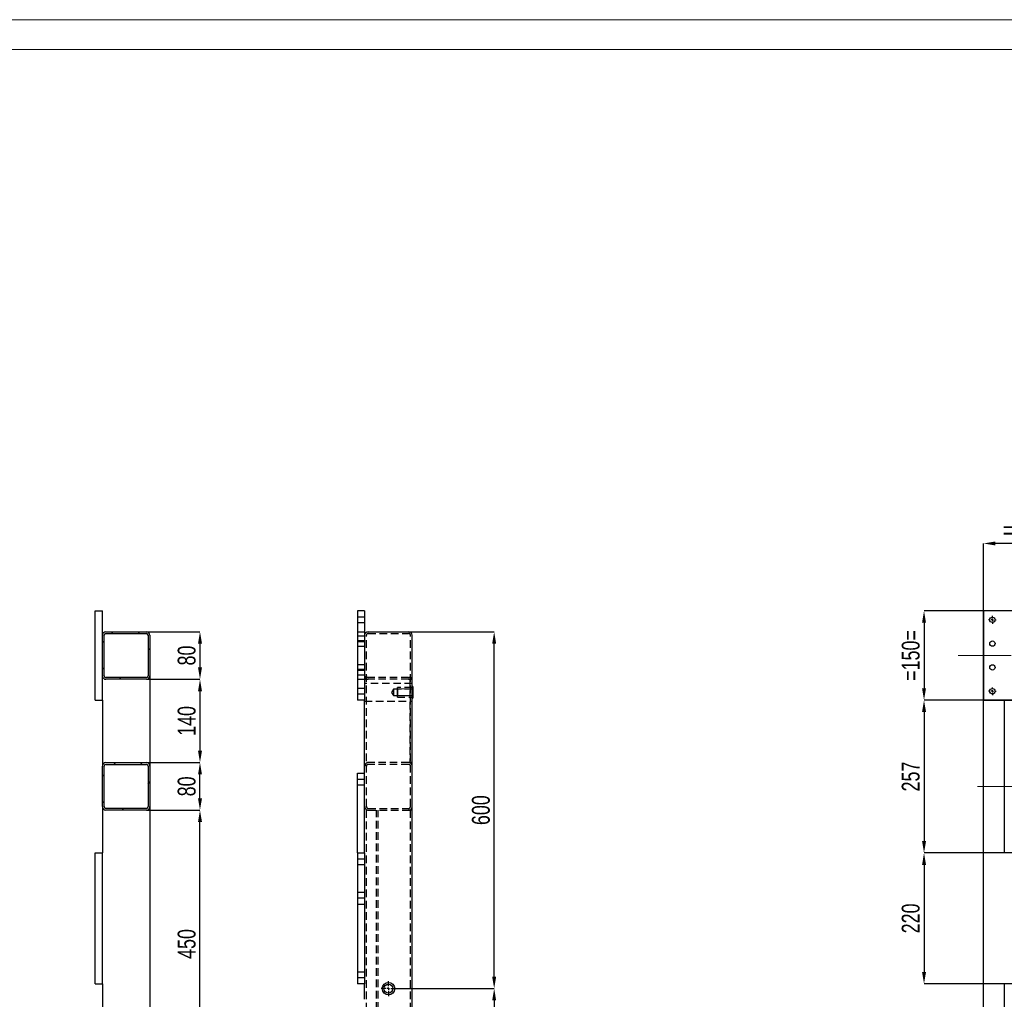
# Model space of a CAD drawing. Header units: millimetres. Extents: x 0 to 841, y 0 to 594.
# Tile 18 of 22: x 345 to 511, y 429 to 594. Entities that reach past the tile are written whole.
import ezdxf

# ---------------------------------------------------------------- set-up
doc = ezdxf.new("R2010")
doc.units = ezdxf.units.MM
doc.header["$PDSIZE"] = -1
doc.linetypes.add('CENTERX2', pattern=[20.32, 12.7, -2.54, 2.54, -2.54])
doc.linetypes.add('HIDDEN', pattern=[1.905, 1.27, -0.635])
for name, color, linetype in [('COTES', 1, 'Continuous'), ('TRAIT-FINS', 9, 'Continuous'), ('TRAIT-MIXTES', 3, 'CENTERX2'), ('TRAIT-TIRET', 2, 'HIDDEN')]:
    doc.layers.add(name, color=color, linetype=linetype)
doc.layers.add('TRAIT-FORT', color=4, linetype='Continuous', lineweight=25)
doc.styles.add('SLDTEXTSTYLE0', font='TXT', dxfattribs={"width": 0.75})
doc.dimstyles.new('SLDDIMSTYLE2', dxfattribs={"dimtxt": 3, "dimasz": 2, "dimexe": 0, "dimexo": 0.0625, "dimgap": 0.75, "dimtad": 1, "dimdec": 0, "dimlfac": 10, "dimrnd": 1e-09, "dimzin": 12, "dimdsep": 46, "dimtxsty": 'SLDTEXTSTYLE0', "dimsah": 1, "dimcen": 0.09, "dimadec": 0, "dimazin": 3, "dimtfac": 1, "dimtdec": 0, "dimtofl": 0, "dimtmove": 0, "dimatfit": 3, "dimfxl": 1, "dimfrac": 2, "dimtolj": 1, "dimtzin": 12, "dimarcsym": 0})
doc.dimstyles.new('SLDDIMSTYLE3', dxfattribs={"dimtxt": 3, "dimasz": 2, "dimexe": 0, "dimexo": 0.0625, "dimgap": 0.75, "dimtad": 1, "dimdec": 0, "dimlfac": 10, "dimrnd": 1e-09, "dimzin": 12, "dimdsep": 46, "dimtxsty": 'SLDTEXTSTYLE0', "dimsah": 1, "dimcen": 0.09, "dimadec": 0, "dimazin": 3, "dimtfac": 1, "dimtdec": 0, "dimtmove": 0, "dimatfit": 0, "dimfxl": 1, "dimfrac": 2, "dimtolj": 1, "dimtzin": 12, "dimarcsym": 0})
pattern_1 = [(45, (0, 0), (-13.4704, 13.4704), []), (45, (4.49, 2e-323), (-13.4704, 13.4704), []), (45, (8.98, 4e-323), (-13.4704, 13.4704), []), (45, (13.47, 6e-323), (-13.4704, 13.4704), [])]

# ---------------------------------------------------------------- blocks, each defined once
blk = doc.blocks.new('_D_27')
at = {"layer": 'COTES', "color": 0, "lineweight": -2, "transparency": 16777216}
for p, q in [((410.65, 491.1), (424.97, 491.1)), ((424.97, 433.1), (424.97, 489.1)), ((408.5, 431.1), (424.97, 431.1))]:
    blk.add_line(p, q, dxfattribs=at)
at = {"layer": 'COTES', "color": 0, "transparency": 16777216}
for points in [[(424.63, 489.1), (425.3, 489.1), (424.97, 491.1)], [(424.63, 433.1), (425.3, 433.1), (424.97, 431.1)]]:
    blk.add_solid(points, dxfattribs=at)
at = {"layer": 'Defpoints', "color": 0, "transparency": 16777216}
for p in [(410.58, 491.1), (424.97, 491.1), (408.43, 431.1)]:
    blk.add_point(p, dxfattribs=at)
at = {"layer": 'COTES', "color": 0, "transparency": 16777216, "insert": (421.22, 461.1), "char_height": 3, "attachment_point": 2, "rotation": 90, "style": 'SLDTEXTSTYLE0'}
blk.add_mtext('\\A1;600', dxfattribs=at)
blk = doc.blocks.new('_D_28')
at = {"layer": 'COTES', "color": 0, "lineweight": -2, "transparency": 16777216}
for p, q in [((408.5, 431.1), (424.97, 431.1)), ((424.97, 429.1), (424.97, 303.1)), ((408.5, 301.1), (424.97, 301.1))]:
    blk.add_line(p, q, dxfattribs=at)
at = {"layer": 'COTES', "color": 0, "transparency": 16777216}
for points in [[(424.63, 429.1), (425.3, 429.1), (424.97, 431.1)], [(424.63, 303.1), (425.3, 303.1), (424.97, 301.1)]]:
    blk.add_solid(points, dxfattribs=at)
at = {"layer": 'Defpoints', "color": 0, "transparency": 16777216}
for p in [(408.43, 431.1), (408.43, 301.1), (424.97, 301.1)]:
    blk.add_point(p, dxfattribs=at)
at = {"layer": 'COTES', "color": 0, "transparency": 16777216, "insert": (421.22, 366.1), "char_height": 3, "attachment_point": 2, "rotation": 90, "style": 'SLDTEXTSTYLE0'}
blk.add_mtext('\\A1;1300', dxfattribs=at)
blk = doc.blocks.new('SW_CENTERMARKSYMBOL_7')
at = {"layer": 'TRAIT-MIXTES', "color": 0}
for p, q in [((-0.4, 0), (-1.25, 0)), ((0, 0), (-0.2, 0)), ((0, 0.4), (0, 1.25)), ((0, 0), (0, 0.2)), ((0, 0), (0, -0.2)), ((0, 0), (0.2, 0)), ((0.4, 0), (1.25, 0)), ((0, -0.4), (0, -1.25))]:
    blk.add_line(p, q, dxfattribs=at)
blk = doc.blocks.new('_D_41')
at = {"layer": 'COTES', "color": 0, "lineweight": -2, "transparency": 16777216}
for p, q in [((507.27, 272.66), (507.27, 505.94)), ((520.27, 505.94), (509.27, 505.94)), ((522.27, 272.66), (522.27, 505.94))]:
    blk.add_line(p, q, dxfattribs=at)
at = {"layer": 'COTES', "color": 0, "transparency": 16777216}
for points in [[(509.27, 506.27), (509.27, 505.61), (507.27, 505.94)], [(520.27, 506.27), (520.27, 505.61), (522.27, 505.94)]]:
    blk.add_solid(points, dxfattribs=at)
at = {"layer": 'Defpoints', "color": 0, "transparency": 16777216}
for p in [(507.27, 505.94), (507.27, 272.6), (522.27, 272.6)]:
    blk.add_point(p, dxfattribs=at)
at = {"layer": 'COTES', "color": 0, "transparency": 16777216, "insert": (514.77, 509.69), "char_height": 3, "attachment_point": 2, "style": 'SLDTEXTSTYLE0'}
blk.add_mtext('\\A1;=150=', dxfattribs=at)
blk = doc.blocks.new('_D_53')
at = {"layer": 'COTES', "color": 0, "lineweight": -2, "transparency": 16777216}
for p, q in [((600.71, 453.9), (497.27, 453.9)), ((497.27, 451.9), (497.27, 433.9)), ((600.71, 431.9), (497.27, 431.9))]:
    blk.add_line(p, q, dxfattribs=at)
at = {"layer": 'COTES', "color": 0, "transparency": 16777216}
for points in [[(496.94, 451.9), (497.61, 451.9), (497.27, 453.9)], [(496.94, 433.9), (497.61, 433.9), (497.27, 431.9)]]:
    blk.add_solid(points, dxfattribs=at)
at = {"layer": 'Defpoints', "color": 0, "transparency": 16777216}
for p in [(600.77, 453.9), (497.27, 431.9), (600.77, 431.9)]:
    blk.add_point(p, dxfattribs=at)
at = {"layer": 'COTES', "color": 0, "transparency": 16777216, "insert": (493.52, 442.9), "char_height": 3, "attachment_point": 2, "rotation": 90, "style": 'SLDTEXTSTYLE0'}
blk.add_mtext('\\A1;220', dxfattribs=at)
blk = doc.blocks.new('_D_54')
at = {"layer": 'COTES', "color": 0, "lineweight": -2, "transparency": 16777216}
for p, q in [((507.21, 479.6), (497.27, 479.6)), ((497.27, 477.6), (497.27, 455.9)), ((510.71, 453.9), (497.27, 453.9))]:
    blk.add_line(p, q, dxfattribs=at)
at = {"layer": 'COTES', "color": 0, "transparency": 16777216}
for points in [[(496.94, 477.6), (497.61, 477.6), (497.27, 479.6)], [(496.94, 455.9), (497.61, 455.9), (497.27, 453.9)]]:
    blk.add_solid(points, dxfattribs=at)
at = {"layer": 'Defpoints', "color": 0, "transparency": 16777216}
for p in [(507.27, 479.6), (497.27, 453.9), (510.77, 453.9)]:
    blk.add_point(p, dxfattribs=at)
at = {"layer": 'COTES', "color": 0, "transparency": 16777216, "insert": (493.52, 466.75), "char_height": 3, "attachment_point": 2, "rotation": 90, "style": 'SLDTEXTSTYLE0'}
blk.add_mtext('\\A1;257', dxfattribs=at)
blk = doc.blocks.new('_D_64')
at = {"layer": 'COTES', "color": 0, "lineweight": -2, "transparency": 16777216}
for p, q in [((725.21, 494.6), (497.27, 494.6)), ((497.27, 492.6), (497.27, 481.6)), ((725.21, 479.6), (497.27, 479.6))]:
    blk.add_line(p, q, dxfattribs=at)
at = {"layer": 'COTES', "color": 0, "transparency": 16777216}
for points in [[(496.94, 492.6), (497.61, 492.6), (497.27, 494.6)], [(496.94, 481.6), (497.61, 481.6), (497.27, 479.6)]]:
    blk.add_solid(points, dxfattribs=at)
at = {"layer": 'Defpoints', "color": 0, "transparency": 16777216}
for p in [(725.27, 494.6), (497.27, 479.6), (725.27, 479.6)]:
    blk.add_point(p, dxfattribs=at)
at = {"layer": 'COTES', "color": 0, "transparency": 16777216, "insert": (493.52, 487.1), "char_height": 3, "attachment_point": 2, "rotation": 90, "style": 'SLDTEXTSTYLE0'}
blk.add_mtext('\\A1;=150=', dxfattribs=at)
blk = doc.blocks.new('SW_CENTERMARKSYMBOL_139')
at = {"layer": 'TRAIT-MIXTES', "color": 0}
for p, q in [((-0.4, 0), (-0.65, 0)), ((0, 0), (-0.2, 0)), ((0, 0.4), (0, 0.65)), ((0, 0), (0, 0.2)), ((0, 0), (0, -0.2)), ((0, 0), (0.2, 0)), ((0.4, 0), (0.65, 0)), ((0, -0.4), (0, -0.65))]:
    blk.add_line(p, q, dxfattribs=at)
blk = doc.blocks.new('SW_CENTERMARKSYMBOL_140')
at = {"layer": 'TRAIT-MIXTES', "color": 0}
for p, q in [((-0.4, 0), (-0.65, 0)), ((0, 0), (-0.2, 0)), ((0, 0.4), (0, 0.65)), ((0, 0), (0, 0.2)), ((0, 0), (0, -0.2)), ((0, 0), (0.2, 0)), ((0.4, 0), (0.65, 0)), ((0, -0.4), (0, -0.65))]:
    blk.add_line(p, q, dxfattribs=at)
blk = doc.blocks.new('_D_125')
at = {"layer": 'COTES', "color": 0, "lineweight": -2, "transparency": 16777216}
for p, q in [((366.52, 491.1), (375.48, 491.1)), ((375.48, 489.1), (375.48, 485.1)), ((366.52, 483.1), (375.48, 483.1))]:
    blk.add_line(p, q, dxfattribs=at)
at = {"layer": 'COTES', "color": 0, "transparency": 16777216}
for points in [[(375.15, 489.1), (375.82, 489.1), (375.48, 491.1)], [(375.15, 485.1), (375.82, 485.1), (375.48, 483.1)]]:
    blk.add_solid(points, dxfattribs=at)
at = {"layer": 'Defpoints', "color": 0, "transparency": 16777216}
for p in [(366.46, 491.1), (366.46, 483.1), (375.48, 483.1)]:
    blk.add_point(p, dxfattribs=at)
at = {"layer": 'COTES', "color": 0, "transparency": 16777216, "insert": (371.73, 487.1), "char_height": 3, "attachment_point": 2, "rotation": 90, "style": 'SLDTEXTSTYLE0'}
blk.add_mtext('\\A1;80', dxfattribs=at)
blk = doc.blocks.new('_D_126')
at = {"layer": 'COTES', "color": 0, "lineweight": -2, "transparency": 16777216}
for p, q in [((366.52, 483.1), (375.48, 483.1)), ((375.48, 481.1), (375.48, 471.1)), ((366.52, 469.1), (375.48, 469.1))]:
    blk.add_line(p, q, dxfattribs=at)
at = {"layer": 'COTES', "color": 0, "transparency": 16777216}
for points in [[(375.15, 481.1), (375.82, 481.1), (375.48, 483.1)], [(375.15, 471.1), (375.82, 471.1), (375.48, 469.1)]]:
    blk.add_solid(points, dxfattribs=at)
at = {"layer": 'Defpoints', "color": 0, "transparency": 16777216}
for p in [(366.46, 483.1), (366.46, 469.1), (375.48, 469.1)]:
    blk.add_point(p, dxfattribs=at)
at = {"layer": 'COTES', "color": 0, "transparency": 16777216, "insert": (371.73, 476.1), "char_height": 3, "attachment_point": 2, "rotation": 90, "style": 'SLDTEXTSTYLE0'}
blk.add_mtext('\\A1;140', dxfattribs=at)
blk = doc.blocks.new('_D_127')
at = {"layer": 'COTES', "color": 0, "lineweight": -2, "transparency": 16777216}
for p, q in [((366.52, 469.1), (375.48, 469.1)), ((375.48, 463.1), (375.48, 467.1)), ((366.52, 461.1), (375.48, 461.1))]:
    blk.add_line(p, q, dxfattribs=at)
at = {"layer": 'COTES', "color": 0, "transparency": 16777216}
for points in [[(375.15, 467.1), (375.82, 467.1), (375.48, 469.1)], [(375.15, 463.1), (375.82, 463.1), (375.48, 461.1)]]:
    blk.add_solid(points, dxfattribs=at)
at = {"layer": 'Defpoints', "color": 0, "transparency": 16777216}
for p in [(366.46, 469.1), (375.48, 469.1), (366.46, 461.1)]:
    blk.add_point(p, dxfattribs=at)
at = {"layer": 'COTES', "color": 0, "transparency": 16777216, "insert": (371.73, 465.1), "char_height": 3, "attachment_point": 2, "rotation": 90, "style": 'SLDTEXTSTYLE0'}
blk.add_mtext('\\A1;80', dxfattribs=at)
blk = doc.blocks.new('_D_128')
at = {"layer": 'COTES', "color": 0, "lineweight": -2, "transparency": 16777216}
for p, q in [((366.52, 461.1), (375.48, 461.1)), ((375.48, 418.1), (375.48, 459.1)), ((366.52, 416.1), (375.48, 416.1))]:
    blk.add_line(p, q, dxfattribs=at)
at = {"layer": 'COTES', "color": 0, "transparency": 16777216}
for points in [[(375.15, 459.1), (375.82, 459.1), (375.48, 461.1)], [(375.15, 418.1), (375.82, 418.1), (375.48, 416.1)]]:
    blk.add_solid(points, dxfattribs=at)
at = {"layer": 'Defpoints', "color": 0, "transparency": 16777216}
for p in [(366.46, 461.1), (375.48, 461.1), (366.46, 416.1)]:
    blk.add_point(p, dxfattribs=at)
at = {"layer": 'COTES', "color": 0, "transparency": 16777216, "insert": (371.73, 438.6), "char_height": 3, "attachment_point": 2, "rotation": 90, "style": 'SLDTEXTSTYLE0'}
blk.add_mtext('\\A1;450', dxfattribs=at)

msp = doc.modelspace()

# ---------------------------------------------------------------- hatches: boundary and pattern name
at = {"layer": 'TRAIT-FINS'}
h = msp.add_hatch(dxfattribs=at)
h.set_pattern_fill('DIN 201 ACIER ET FONTE', color=256, style=0, pattern_type=2)
h.set_pattern_definition(pattern_1)
edge = h.paths.add_edge_path(flags=0)
edge.add_arc((366.46, 490.5), 0.6, 0, 90)
edge.add_line((366.46, 491.1), (359.66, 491.1))
edge.add_arc((359.66, 490.5), 0.6, 90, 180)
edge.add_line((359.06, 490.5), (359.06, 483.7))
edge.add_arc((359.66, 483.7), 0.6, 180, 270)
edge.add_line((359.66, 483.1), (366.46, 483.1))
edge.add_arc((366.46, 483.7), 0.6, 270, 360)
edge.add_line((367.06, 483.7), (367.06, 490.5))
edge = h.paths.add_edge_path(flags=0)
edge.add_line((359.66, 490.8), (366.46, 490.8))
edge.add_arc((366.46, 490.5), 0.3, 0, 90, ccw=False)
edge.add_line((366.76, 490.5), (366.76, 483.7))
edge.add_arc((366.46, 483.7), 0.3, 270, 360, ccw=False)
edge.add_line((366.46, 483.4), (359.66, 483.4))
edge.add_arc((359.66, 483.7), 0.3, 180, 270, ccw=False)
edge.add_line((359.36, 483.7), (359.36, 490.5))
edge.add_arc((359.66, 490.5), 0.3, 90, 180, ccw=False)
h = msp.add_hatch(dxfattribs=at)
h.set_pattern_fill('DIN 201 ACIER ET FONTE', color=256, style=0, pattern_type=2)
h.set_pattern_definition(pattern_1)
edge = h.paths.add_edge_path(flags=0)
edge.add_arc((366.46, 461.7), 0.6, 270, 360)
edge.add_line((367.06, 461.7), (367.06, 468.5))
edge.add_arc((366.46, 468.5), 0.6, 0, 90)
edge.add_line((366.46, 469.1), (359.66, 469.1))
edge.add_arc((359.66, 468.5), 0.6, 90, 180)
edge.add_line((359.06, 468.5), (359.06, 461.7))
edge.add_arc((359.66, 461.7), 0.6, 180, 270)
edge.add_line((359.66, 461.1), (366.46, 461.1))
edge = h.paths.add_edge_path(flags=0)
edge.add_line((366.76, 468.5), (366.76, 461.7))
edge.add_arc((366.46, 461.7), 0.3, 270, 360, ccw=False)
edge.add_line((366.46, 461.4), (359.66, 461.4))
edge.add_arc((359.66, 461.7), 0.3, 180, 270, ccw=False)
edge.add_line((359.36, 461.7), (359.36, 468.5))
edge.add_arc((359.66, 468.5), 0.3, 90, 180, ccw=False)
edge.add_line((359.66, 468.8), (366.46, 468.8))
edge.add_arc((366.46, 468.5), 0.3, 0, 90, ccw=False)

# ---------------------------------------------------------------- linework, layer by layer
at = {"lineweight": 18}
for p, q in [((841, 594), (0, 594)), ((836, 589), (5, 589))]:
    msp.add_line(p, q, dxfattribs=at)
at = {"layer": 'TRAIT-FINS', "lineweight": 18}
for p, q in [((401.98, 493.6), (403.18, 493.6)), ((401.98, 493.6), (403.18, 493.6)), ((403.18, 492.6), (403.18, 493.6)), ((403.18, 492.6), (403.18, 493.6)), ((401.98, 492.6), (403.18, 492.6)), ((401.98, 492.6), (403.18, 492.6)), ((401.98, 481.6), (403.18, 481.6)), ((401.98, 481.6), (403.18, 481.6)), ((401.98, 480.6), (403.18, 480.6)), ((401.98, 480.6), (403.18, 480.6)), ((403.18, 480.6), (403.18, 481.6)), ((403.18, 480.6), (403.18, 481.6)), ((411.18, 481.51), (408.78, 481.51)), ((408.78, 481.51), (408.78, 480.31)), ((411.18, 480.31), (408.78, 480.31))]:
    msp.add_line(p, q, dxfattribs=at)
at = {"layer": 'TRAIT-FORT', "lineweight": 25}
for p, q in [((357.86, 479.6), (357.86, 494.6)), ((357.86, 494.6), (359.06, 494.6)), ((359.06, 490.5), (359.06, 494.6)), ((403.18, 494.6), (401.98, 494.6)), ((401.98, 494.6), (401.98, 479.6)), ((403.18, 494.6), (403.18, 479.6)), ((522.27, 494.6), (507.27, 494.6)), ((507.27, 494.6), (507.27, 479.6)), ((359.06, 483.7), (359.06, 490.5)), ((359.36, 483.7), (359.36, 490.5)), ((359.66, 491.1), (366.46, 491.1)), ((359.66, 490.8), (366.46, 490.8)), ((366.76, 490.5), (366.76, 483.7)), ((367.06, 490.5), (367.06, 483.7)), ((403.78, 491.1), (410.58, 491.1)), ((411.18, 261.7), (411.18, 490.5)), ((359.06, 479.6), (359.06, 483.7)), ((367.06, 483.7), (367.06, 468.5)), ((366.46, 483.4), (359.66, 483.4)), ((366.46, 483.1), (359.66, 483.1)), ((411.28, 481.91), (411.18, 481.91)), ((411.28, 481.91), (411.28, 479.91)), ((357.86, 479.6), (359.06, 479.6)), ((359.06, 479.6), (359.06, 468.5)), ((403.18, 479.6), (401.98, 479.6)), ((403.18, 453.9), (403.18, 479.6)), ((411.18, 479.91), (411.28, 479.91)), ((507.27, 479.6), (522.27, 479.6)), ((510.77, 479.6), (510.77, 453.9)), ((359.66, 469.1), (366.46, 469.1)), ((359.66, 468.8), (366.46, 468.8)), ((359.06, 461.7), (359.06, 468.5)), ((359.36, 461.7), (359.36, 468.5)), ((366.76, 468.5), (366.76, 461.7)), ((367.06, 468.5), (367.06, 461.7)), ((401.98, 453.9), (401.98, 467.3)), ((401.98, 467.3), (403.18, 467.3)), ((359.06, 461.7), (359.06, 453.9)), ((366.46, 461.4), (359.66, 461.4)), ((366.46, 461.1), (359.66, 461.1)), ((367.06, 461.7), (367.06, 415.5)), ((357.86, 453.9), (359.06, 453.9)), ((357.86, 431.9), (357.86, 453.9)), ((359.06, 431.9), (359.06, 453.9)), ((401.98, 453.9), (403.18, 453.9)), ((401.98, 453.9), (401.98, 431.9)), ((403.18, 453.9), (403.18, 431.9)), ((357.86, 431.9), (359.06, 431.9)), ((359.06, 431.9), (359.06, 419.6)), ((403.18, 431.9), (401.98, 431.9)), ((403.18, 429.3), (403.18, 431.9)), ((510.77, 431.9), (510.77, 419.6))]:
    msp.add_line(p, q, dxfattribs=at)
for centre, radius in [((508.77, 493.1), 0.45), ((508.77, 489.1), 0.45), ((508.77, 485.1), 0.45), ((508.77, 481.1), 0.45), ((407.18, 431.1), 1.05), ((407.18, 431.1), 0.75)]:
    msp.add_circle(centre, radius, dxfattribs=at)
for centre, radius, start, end in [((359.66, 490.5), 0.6, 90, 180), ((359.66, 490.5), 0.3, 90, 180), ((366.46, 490.5), 0.6, 0, 90), ((366.46, 490.5), 0.3, 0, 90), ((403.78, 490.5), 0.6, 90, 180), ((410.58, 490.5), 0.6, 360, 90), ((359.66, 483.7), 0.6, 180, 270), ((359.66, 483.7), 0.3, 180, 270), ((366.46, 483.7), 0.6, 270, 0), ((366.46, 483.7), 0.3, 270, 0), ((359.66, 468.5), 0.6, 90, 180), ((359.66, 468.5), 0.3, 90, 180), ((366.46, 468.5), 0.6, 0, 90), ((366.46, 468.5), 0.3, 0, 90), ((359.66, 461.7), 0.6, 180, 270), ((359.66, 461.7), 0.3, 180, 270), ((366.46, 461.7), 0.6, 270, 0), ((366.46, 461.7), 0.3, 270, 0)]:
    msp.add_arc(centre, radius, start, end, dxfattribs=at)
at = {"layer": 'TRAIT-MIXTES', "lineweight": 18}
for p, q in [((735.44, 487.1), (503, 487.1)), ((506.26, 465.1), (735.44, 465.1))]:
    msp.add_line(p, q, dxfattribs=at)
at = {"layer": 'TRAIT-TIRET'}
for p, q in [((403.18, 493.55), (401.98, 493.55)), ((401.98, 492.65), (403.18, 492.65)), ((401.98, 491.1), (403.18, 491.1)), ((403.18, 490.34), (401.98, 490.34)), ((403.48, 261.7), (403.48, 490.5)), ((403.78, 490.8), (410.58, 490.8)), ((410.88, 261.7), (410.88, 490.5)), ((403.18, 489.55), (401.98, 489.55)), ((401.98, 489.46), (403.18, 489.46)), ((401.98, 488.65), (403.18, 488.65)), ((403.18, 485.55), (401.98, 485.55)), ((403.18, 484.74), (401.98, 484.74)), ((401.98, 484.65), (403.18, 484.65)), ((401.98, 483.86), (403.18, 483.86)), ((401.98, 483.1), (403.18, 483.1)), ((403.18, 483.1), (403.78, 483.1)), ((411.18, 482.41), (403.18, 482.41)), ((403.48, 482.41), (403.18, 482.41)), ((410.58, 483.4), (403.78, 483.4)), ((410.58, 483.1), (403.78, 483.1)), ((410.58, 483.1), (411.18, 483.1)), ((410.78, 483.1), (410.78, 469.1)), ((411.18, 482.41), (410.88, 482.41)), ((403.18, 481.55), (401.98, 481.55)), ((401.98, 480.65), (403.18, 480.65)), ((408.03, 481.44), (407.72, 480.91)), ((407.72, 480.91), (408.03, 480.39)), ((408.03, 481.44), (408.03, 480.39)), ((411.18, 481.44), (408.03, 481.44)), ((408.03, 480.39), (411.18, 480.39)), ((408.68, 480.91), (408.68, 481.71)), ((411.18, 481.71), (408.68, 481.71)), ((411.28, 481.42), (408.68, 481.42)), ((408.68, 480.11), (408.68, 480.91)), ((408.68, 480.4), (411.28, 480.4)), ((411.18, 481.71), (410.78, 481.71)), ((403.18, 479.41), (411.18, 479.41)), ((403.18, 479.41), (403.48, 479.41)), ((408.68, 480.11), (411.18, 480.11)), ((410.78, 480.11), (411.18, 480.11)), ((410.88, 479.41), (411.18, 479.41)), ((410.58, 469.1), (403.78, 469.1)), ((410.58, 468.8), (403.78, 468.8)), ((411.18, 469.1), (410.78, 469.1)), ((403.18, 466.24), (401.98, 466.24)), ((401.98, 465.36), (403.18, 465.36)), ((403.78, 461.4), (410.58, 461.4)), ((403.78, 461.1), (410.58, 461.1)), ((405.18, 416.1), (405.18, 461.1)), ((405.48, 416.1), (405.48, 461.1)), ((411.18, 461.1), (410.58, 461.1)), ((403.18, 452.84), (401.98, 452.84)), ((401.98, 451.96), (403.18, 451.96)), ((403.18, 447.24), (401.98, 447.24)), ((401.98, 446.36), (403.18, 446.36)), ((401.98, 445.3), (403.18, 445.3)), ((403.18, 433.84), (401.98, 433.84)), ((401.98, 432.96), (403.18, 432.96))]:
    msp.add_line(p, q, dxfattribs=at)
for centre, radius, start, end in [((403.78, 490.5), 0.3, 90, 180), ((410.58, 490.5), 0.3, 0, 90), ((403.78, 483.7), 0.6, 180, 270), ((403.78, 483.7), 0.3, 180, 270), ((410.58, 483.7), 0.6, 270, 360), ((410.58, 483.7), 0.3, 270, 0), ((403.78, 468.5), 0.6, 90, 180), ((403.78, 468.5), 0.3, 90, 180), ((410.58, 468.5), 0.6, 0, 90), ((410.58, 468.5), 0.3, 0, 90), ((403.78, 461.7), 0.6, 180, 270), ((403.78, 461.7), 0.3, 180, 270), ((410.58, 461.7), 0.6, 270, 0), ((410.58, 461.7), 0.3, 270, 0)]:
    msp.add_arc(centre, radius, start, end, dxfattribs=at)

# ---------------------------------------------------------------- block references
at = {"layer": 'TRAIT-MIXTES'}
for name, p in [('SW_CENTERMARKSYMBOL_139', (508.77, 493.1)), ('SW_CENTERMARKSYMBOL_140', (508.77, 481.1)), ('SW_CENTERMARKSYMBOL_7', (407.18, 431.1))]:
    msp.add_blockref(name, p, dxfattribs=at)

# ---------------------------------------------------------------- dimensions: what is measured, and where the dimension line sits
at = {"layer": 'COTES'}
dim = msp.add_linear_dim(base=(507.27, 505.94), p1=(522.27, 272.6), p2=(507.27, 272.6), text='=<>=', dimstyle='SLDDIMSTYLE3', dxfattribs=at)
dim.commit()
dim.dimension.update_dxf_attribs({"geometry": '_D_41', "text_midpoint": (514.77, 505.94), "dimtype": 160})
dim = msp.add_linear_dim(base=(497.27, 479.6), p1=(725.27, 494.6), p2=(725.27, 479.6), angle=90, text='=<>=', dimstyle='SLDDIMSTYLE2', dxfattribs=at)
dim.commit()
dim.dimension.update_dxf_attribs({"geometry": '_D_64', "text_midpoint": (497.27, 487.1), "dimtype": 160})
for base, p1, p2, picture, middle in [((375.48, 483.1), (366.46, 491.1), (366.46, 483.1), '_D_125', (375.48, 487.1)), ((424.97, 491.1), (408.43, 431.1), (410.58, 491.1), '_D_27', (424.97, 461.1)), ((375.48, 469.1), (366.46, 483.1), (366.46, 469.1), '_D_126', (375.48, 476.1)), ((497.27, 453.9), (507.27, 479.6), (510.77, 453.9), '_D_54', (497.27, 466.75)), ((375.48, 469.1), (366.46, 461.1), (366.46, 469.1), '_D_127', (375.48, 465.1)), ((375.48, 461.1), (366.46, 416.1), (366.46, 461.1), '_D_128', (375.48, 438.6)), ((497.27, 431.9), (600.77, 453.9), (600.77, 431.9), '_D_53', (497.27, 442.9)), ((424.97, 301.1), (408.43, 431.1), (408.43, 301.1), '_D_28', (424.97, 366.1))]:
    dim = msp.add_linear_dim(base=base, p1=p1, p2=p2, angle=90, dimstyle='SLDDIMSTYLE2', dxfattribs=at)
    dim.commit()
    dim.dimension.update_dxf_attribs({"geometry": picture, "text_midpoint": middle, "dimtype": 160})

doc.saveas('drawing.dxf')
